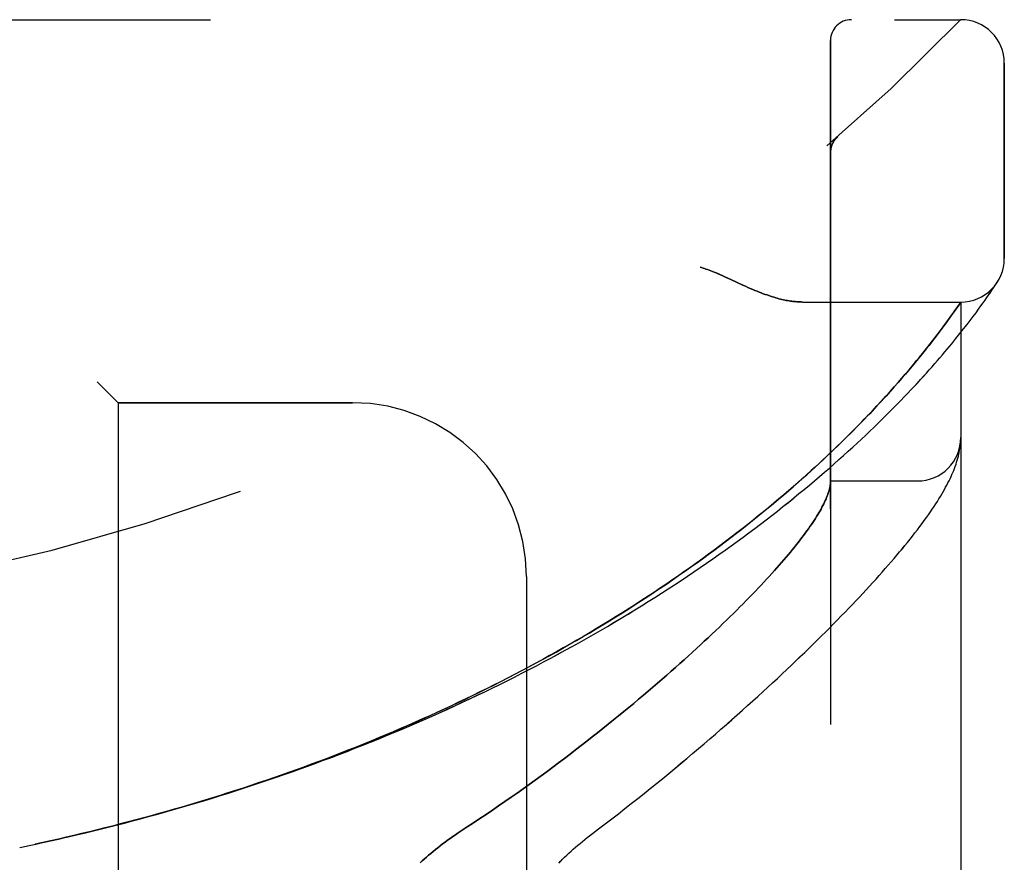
# Model space of a CAD drawing. Header units: inches. Extents: x 0 to 179, y 0 to 116.
# Tile 229 of 234: x 96.91 to 98.33, y 76.64 to 77.85. Entities that reach past the tile are written whole.
import ezdxf

# ---------------------------------------------------------------- set-up
doc = ezdxf.new("R2010")
doc.units = ezdxf.units.IN
doc.header["$LTSCALE"] = 9.842105
doc.header["$MEASUREMENT"] = 0
doc.linetypes.add('HIDDEN', pattern=[0.2, 0.1, -0.1])
doc.layers.add('LEFTHAND_DOOR_ASSEMBLY', color=7, linetype='CONTINUOUS')
doc.layers.add('RIGHTHAND_DOOR_ASSEMBLY', color=7, linetype='CONTINUOUS')

msp = doc.modelspace()

# ---------------------------------------------------------------- linework, layer by layer
at = {"layer": 'LEFTHAND_DOOR_ASSEMBLY', "color": 8, "linetype": 'HIDDEN'}
for p, q in [((96.2002, 77.8516), (98.264, 77.8516)), ((98.0765, 75.1791), (98.0765, 77.8216)), ((98.3265, 77.5078), (98.3265, 77.7891)), ((98.0868, 77.6829), (98.0866, 77.6828)), ((98.0765, 77.6649), (98.0765, 77.6603)), ((97.942, 77.4734), (97.9502, 77.4697)), ((98.3129, 77.4684), (98.3147, 77.4713)), ((98.3147, 77.4713), (98.3167, 77.4743)), ((98.3164, 77.4739), (98.3161, 77.4734)), ((98.3164, 77.4739), (98.3167, 77.4743)), ((98.3015, 77.4516), (98.3038, 77.455)), ((98.3038, 77.455), (98.306, 77.4581)), ((98.306, 77.4581), (98.3087, 77.4622)), ((98.3087, 77.4622), (98.311, 77.4656)), ((98.311, 77.4656), (98.3129, 77.4684)), ((98.036, 77.4453), (98.264, 77.4453)), ((98.2586, 77.4375), (98.264, 77.4453)), ((98.264, 75.5553), (98.264, 77.4453)), ((98.2929, 77.4396), (98.296, 77.4439)), ((98.296, 77.4439), (98.2989, 77.4479)), ((98.2989, 77.4479), (98.3015, 77.4516)), ((98.2496, 77.4247), (98.2527, 77.4291)), ((98.2527, 77.4291), (98.2555, 77.433)), ((98.2555, 77.433), (98.2586, 77.4375)), ((98.2819, 77.4246), (98.2859, 77.4299)), ((98.2859, 77.4299), (98.2895, 77.4349)), ((98.2895, 77.4349), (98.2929, 77.4396)), ((98.2386, 77.4096), (98.2425, 77.415)), ((98.2425, 77.415), (98.2462, 77.42)), ((98.2462, 77.42), (98.2496, 77.4247)), ((98.268, 77.4065), (98.2729, 77.4129)), ((98.2729, 77.4129), (98.2776, 77.4189)), ((98.2776, 77.4189), (98.2819, 77.4246)), ((98.2299, 77.398), (98.2344, 77.404)), ((98.2344, 77.404), (98.2386, 77.4096)), ((98.2626, 77.3998), (98.268, 77.4065)), ((98.2164, 77.3806), (98.22, 77.3852)), ((98.22, 77.3852), (98.2234, 77.3896)), ((98.2234, 77.3896), (98.2267, 77.3939)), ((98.2267, 77.3939), (98.2299, 77.398)), ((98.2047, 77.366), (98.2087, 77.371)), ((98.2087, 77.371), (98.2126, 77.3759)), ((98.2126, 77.3759), (98.2164, 77.3806)), ((98.2004, 77.3609), (98.2047, 77.366)), ((98.179, 77.3355), (98.1841, 77.3414)), ((98.1841, 77.3414), (98.189, 77.3472)), ((98.189, 77.3472), (98.1937, 77.3528)), ((97.0215, 77.3303), (97.0515, 77.3003)), ((98.1681, 77.323), (98.1736, 77.3293)), ((98.1736, 77.3293), (98.179, 77.3355)), ((98.1562, 77.3098), (98.1623, 77.3165)), ((98.1623, 77.3165), (98.1681, 77.323)), ((97.0515, 77.3003), (97.0515, 75.7003)), ((97.389, 77.3003), (97.0515, 77.3003)), ((98.1432, 77.2957), (98.1498, 77.3028)), ((98.1498, 77.3028), (98.1562, 77.3098)), ((98.2636, 77.2418), (98.2637, 77.2425)), ((98.2637, 77.2431), (98.2638, 77.2438)), ((98.2637, 77.2425), (98.2637, 77.2431)), ((98.2638, 77.2445), (98.2639, 77.2452)), ((98.2638, 77.2438), (98.2638, 77.2445)), ((98.263, 77.2369), (98.2632, 77.238)), ((98.2633, 77.2391), (98.2634, 77.2398)), ((98.2634, 77.2398), (98.2635, 77.2404)), ((98.2635, 77.2411), (98.2636, 77.2418)), ((98.2635, 77.2404), (98.2635, 77.2411)), ((98.0765, 77.1878), (98.2015, 77.1878)), ((97.639, 77.0503), (97.639, 75.9503)), ((96.91, 76.6604), (96.9215, 76.6628)), ((96.9211, 76.6627), (96.9331, 76.6653))]:
    msp.add_line(p, q, dxfattribs=at)
for points in [[(98.0827, 77.6786), (98.0829, 77.6788), (98.083, 77.679), (98.0832, 77.6792), (98.0834, 77.6795), (98.0836, 77.6797), (98.0838, 77.6799), (98.084, 77.6801), (98.0842, 77.6804), (98.0844, 77.6806), (98.0846, 77.6808), (98.0848, 77.681), (98.085, 77.6812), (98.0852, 77.6815), (98.0854, 77.6817), (98.0856, 77.6819), (98.0859, 77.6821), (98.0861, 77.6823), (98.0863, 77.6825), (98.0865, 77.6827), (98.0868, 77.6829)], [(98.0785, 77.6712), (98.0783, 77.6706), (98.0781, 77.6701), (98.0779, 77.6695), (98.0777, 77.6689), (98.0776, 77.6683), (98.0774, 77.6677), (98.0773, 77.6671), (98.0771, 77.6665), (98.077, 77.6659), (98.0769, 77.6653), (98.0768, 77.6647), (98.0767, 77.664), (98.0766, 77.6634), (98.0766, 77.6628), (98.0765, 77.6622), (98.0765, 77.6615), (98.0765, 77.6609), (98.0765, 77.6605)], [(98.0827, 77.6786), (98.0823, 77.6781), (98.082, 77.6776), (98.0816, 77.6771), (98.0813, 77.6766), (98.081, 77.6761), (98.0807, 77.6756), (98.0804, 77.6751), (98.0801, 77.6745), (98.0798, 77.674), (98.0795, 77.6734), (98.0793, 77.6729), (98.079, 77.6723), (98.0788, 77.6718), (98.0785, 77.6712)], [(97.889, 77.4953), (97.891, 77.4948), (97.8931, 77.4941), (97.8952, 77.4935), (97.8973, 77.4927), (97.8995, 77.492), (97.9018, 77.4912), (97.9041, 77.4903), (97.9066, 77.4893), (97.9093, 77.4883), (97.9121, 77.4871), (97.915, 77.4858), (97.9182, 77.4844), (97.9216, 77.4829), (97.9253, 77.4812)], [(97.9253, 77.4812), (97.9333, 77.4775), (97.942, 77.4734)], [(97.9502, 77.4697), (97.954, 77.468), (97.9576, 77.4663), (97.9611, 77.4648), (97.9645, 77.4634), (97.9677, 77.462), (97.9708, 77.4607), (97.9739, 77.4595), (97.9768, 77.4584), (97.9797, 77.4573), (97.9824, 77.4563), (97.9851, 77.4554), (97.9877, 77.4545), (97.9903, 77.4536), (97.9928, 77.4528), (97.9952, 77.4521), (97.9976, 77.4514), (97.9999, 77.4508), (98.0022, 77.4501), (98.0044, 77.4496), (98.0066, 77.4491), (98.0087, 77.4486), (98.0108, 77.4481), (98.0128, 77.4477), (98.0148, 77.4474), (98.0168, 77.447), (98.0187, 77.4467), (98.0206, 77.4464), (98.0224, 77.4462), (98.0242, 77.446), (98.026, 77.4458), (98.0278, 77.4457), (98.0295, 77.4456), (98.0311, 77.4455), (98.0328, 77.4454), (98.0344, 77.4454), (98.036, 77.4453)], [(96.9322, 76.6651), (96.9447, 76.6678), (96.9563, 76.6703), (96.9679, 76.673), (96.9795, 76.6756), (96.9911, 76.6783), (97.0027, 76.6811), (97.0143, 76.6839), (97.0259, 76.6867), (97.0374, 76.6896), (97.049, 76.6926), (97.0606, 76.6955), (97.0722, 76.6986), (97.0838, 76.7017), (97.0953, 76.7048), (97.1069, 76.708), (97.1184, 76.7112), (97.13, 76.7145), (97.1415, 76.7178), (97.153, 76.7212), (97.1646, 76.7246), (97.1761, 76.728), (97.1876, 76.7316), (97.1991, 76.7351), (97.2105, 76.7387), (97.222, 76.7424), (97.2335, 76.7461), (97.2449, 76.7498), (97.2563, 76.7536), (97.2678, 76.7575), (97.2792, 76.7614), (97.2905, 76.7653), (97.3019, 76.7693), (97.3133, 76.7734), (97.3246, 76.7774), (97.3359, 76.7816), (97.3472, 76.7858), (97.3585, 76.79), (97.3698, 76.7943), (97.381, 76.7986), (97.3923, 76.803), (97.4035, 76.8074), (97.4146, 76.8119), (97.4258, 76.8164), (97.4369, 76.821), (97.448, 76.8256), (97.4591, 76.8302), (97.4702, 76.8349), (97.4812, 76.8397), (97.4922, 76.8445), (97.5032, 76.8493), (97.5141, 76.8542), (97.525, 76.8592), (97.5359, 76.8641), (97.5468, 76.8692), (97.5576, 76.8742), (97.5684, 76.8794), (97.5791, 76.8845), (97.5898, 76.8897), (97.6005, 76.895), (97.6111, 76.9003), (97.6217, 76.9056), (97.6323, 76.911), (97.6428, 76.9164), (97.6533, 76.9218), (97.6637, 76.9273), (97.6741, 76.9329), (97.6845, 76.9385), (97.6948, 76.9441), (97.705, 76.9497), (97.7152, 76.9554), (97.7254, 76.9611), (97.7355, 76.9669), (97.7455, 76.9727), (97.7555, 76.9785), (97.7655, 76.9844), (97.7753, 76.9903), (97.7852, 76.9962), (97.7949, 77.0022), (97.8046, 77.0082), (97.8143, 77.0142), (97.8239, 77.0202), (97.8334, 77.0263), (97.8428, 77.0324), (97.8522, 77.0385), (97.8615, 77.0446), (97.8708, 77.0508), (97.8799, 77.057), (97.889, 77.0632), (97.8981, 77.0694), (97.907, 77.0756), (97.9159, 77.0818), (97.9247, 77.0881), (97.9334, 77.0943), (97.942, 77.1006), (97.9506, 77.1069), (97.959, 77.1132), (97.9674, 77.1194), (97.9757, 77.1257), (97.9839, 77.132), (97.992, 77.1383), (98, 77.1445), (98.0079, 77.1508), (98.0158, 77.157), (98.0235, 77.1633), (98.0311, 77.1695), (98.0387, 77.1757), (98.0461, 77.1819), (98.0535, 77.1881), (98.0607, 77.1942), (98.0678, 77.2004), (98.0749, 77.2064), (98.0818, 77.2125), (98.0886, 77.2185), (98.0953, 77.2245), (98.1019, 77.2305), (98.1084, 77.2364), (98.1148, 77.2423), (98.121, 77.2481), (98.1272, 77.2539), (98.1332, 77.2596), (98.1391, 77.2653), (98.145, 77.271), (98.1507, 77.2765), (98.1562, 77.282), (98.1617, 77.2875), (98.1671, 77.2929), (98.1723, 77.2982), (98.1774, 77.3035), (98.1824, 77.3087), (98.1874, 77.3138), (98.1921, 77.3189), (98.1968, 77.3239), (98.2014, 77.3288), (98.2058, 77.3336), (98.2102, 77.3384), (98.2144, 77.343), (98.2185, 77.3476), (98.2225, 77.3522), (98.2264, 77.3566), (98.2302, 77.3609), (98.2339, 77.3652), (98.2375, 77.3694), (98.241, 77.3735), (98.2444, 77.3775), (98.2477, 77.3815), (98.2509, 77.3853), (98.254, 77.389), (98.2569, 77.3927), (98.2626, 77.3998)], [(98.1937, 77.3528), (98.196, 77.3555), (98.2004, 77.3609)], [(96.9434, 76.6675), (96.9545, 76.67), (96.9656, 76.6725), (96.9768, 76.675), (96.9879, 76.6776), (96.999, 76.6802), (97.0101, 76.6829), (97.0212, 76.6856), (97.0324, 76.6884), (97.0435, 76.6912), (97.0546, 76.6941), (97.0657, 76.697), (97.0767, 76.6999), (97.0878, 76.7029), (97.0989, 76.7059), (97.11, 76.709), (97.121, 76.7121), (97.1321, 76.7153), (97.1431, 76.7185), (97.1542, 76.7217), (97.1652, 76.725), (97.1762, 76.7284), (97.1872, 76.7318), (97.1982, 76.7352), (97.2092, 76.7387), (97.2202, 76.7422), (97.2312, 76.7458), (97.2421, 76.7494), (97.253, 76.7531), (97.264, 76.7568), (97.2749, 76.7605), (97.2857, 76.7643), (97.2966, 76.7681), (97.3075, 76.772), (97.3183, 76.776), (97.3291, 76.7799), (97.3399, 76.784), (97.3507, 76.788), (97.3615, 76.7922), (97.3722, 76.7963), (97.383, 76.8005), (97.3937, 76.8048), (97.4044, 76.8091), (97.415, 76.8134), (97.4257, 76.8178), (97.4363, 76.8222), (97.4469, 76.8267), (97.4574, 76.8312), (97.4679, 76.8358), (97.4785, 76.8404), (97.4889, 76.8451), (97.4994, 76.8498), (97.5098, 76.8545), (97.5202, 76.8593), (97.5306, 76.8641), (97.5409, 76.869), (97.5512, 76.8739), (97.5615, 76.8789), (97.5717, 76.8839), (97.5819, 76.8889), (97.5921, 76.894), (97.6022, 76.8991), (97.6123, 76.9043), (97.6223, 76.9095), (97.6323, 76.9148), (97.6423, 76.9201), (97.6522, 76.9254), (97.6621, 76.9308), (97.672, 76.9362), (97.6818, 76.9416), (97.6915, 76.9471), (97.7012, 76.9527), (97.7109, 76.9582), (97.7205, 76.9638), (97.73, 76.9694), (97.7395, 76.9751), (97.749, 76.9808), (97.7584, 76.9865), (97.7677, 76.9923), (97.777, 76.9981), (97.7863, 77.0039), (97.7954, 77.0098), (97.8045, 77.0157), (97.8136, 77.0216), (97.8226, 77.0275), (97.8315, 77.0335), (97.8404, 77.0394), (97.8492, 77.0454), (97.8579, 77.0515), (97.8665, 77.0575), (97.8751, 77.0636), (97.8836, 77.0696), (97.8921, 77.0757), (97.9004, 77.0818), (97.9087, 77.0879), (97.9169, 77.0941), (97.9251, 77.1002), (97.9331, 77.1063), (97.9411, 77.1125), (97.949, 77.1186), (97.9567, 77.1247), (97.9644, 77.1309), (97.9721, 77.137), (97.9796, 77.1431), (97.987, 77.1492), (97.9944, 77.1553), (98.0016, 77.1614), (98.0088, 77.1675), (98.0158, 77.1735), (98.0226, 77.1795), (98.0293, 77.1854), (98.0359, 77.1911), (98.0422, 77.1968), (98.0484, 77.2024), (98.0543, 77.2078), (98.0601, 77.2131), (98.0657, 77.2183), (98.0711, 77.2233), (98.0763, 77.2283), (98.0814, 77.2331), (98.0863, 77.2379), (98.0911, 77.2425), (98.0958, 77.2471), (98.1003, 77.2516), (98.1048, 77.256), (98.1091, 77.2603), (98.1132, 77.2645), (98.1173, 77.2686), (98.1213, 77.2727), (98.1251, 77.2767), (98.1289, 77.2806), (98.1326, 77.2844), (98.1362, 77.2882), (98.1432, 77.2957)], [(98.2639, 77.2452), (98.2639, 77.2456), (98.2639, 77.246), (98.2639, 77.2463), (98.2639, 77.2467), (98.2639, 77.2471), (98.264, 77.2474), (98.264, 77.2478), (98.264, 77.2482), (98.264, 77.2485), (98.264, 77.2489), (98.264, 77.2493), (98.264, 77.2496)], [(97.7298, 76.6772), (97.7428, 76.687), (97.7523, 76.6943), (97.7618, 76.7016), (97.7713, 76.7089), (97.7806, 76.7162), (97.7899, 76.7235), (97.7991, 76.7308), (97.8082, 76.7381), (97.8172, 76.7453), (97.8262, 76.7526), (97.835, 76.7598), (97.8438, 76.767), (97.8525, 76.7742), (97.8611, 76.7813), (97.8696, 76.7885), (97.8781, 76.7956), (97.8864, 76.8026), (97.8946, 76.8097), (97.9028, 76.8167), (97.9108, 76.8236), (97.9188, 76.8305), (97.9267, 76.8374), (97.9344, 76.8442), (97.9421, 76.851), (97.9497, 76.8578), (97.9572, 76.8645), (97.9645, 76.8712), (97.9718, 76.8778), (97.979, 76.8843), (97.9861, 76.8908), (97.9931, 76.8973), (98, 76.9037), (98.0068, 76.9101), (98.0135, 76.9164), (98.0201, 76.9226), (98.0266, 76.9288), (98.033, 76.935), (98.0394, 76.9411), (98.0456, 76.9471), (98.0517, 76.9531), (98.0578, 76.959), (98.0637, 76.9649), (98.0696, 76.9707), (98.0753, 76.9765), (98.081, 76.9822), (98.0866, 76.9879), (98.092, 76.9935), (98.0974, 76.999), (98.1027, 77.0045), (98.1079, 77.01), (98.1131, 77.0154), (98.1181, 77.0207), (98.1231, 77.026), (98.1279, 77.0312), (98.1327, 77.0364), (98.1374, 77.0415), (98.142, 77.0466), (98.1465, 77.0517), (98.1509, 77.0566), (98.1553, 77.0616), (98.1596, 77.0665), (98.1638, 77.0713), (98.1679, 77.0761), (98.1719, 77.0809), (98.1759, 77.0856), (98.1797, 77.0902), (98.1835, 77.0948), (98.1873, 77.0994), (98.1909, 77.104), (98.1945, 77.1085), (98.198, 77.113), (98.2015, 77.1175), (98.2048, 77.122), (98.2081, 77.1264), (98.2113, 77.1307), (98.2144, 77.135), (98.2173, 77.1391), (98.2202, 77.1432), (98.2228, 77.1472), (98.2254, 77.151), (98.2279, 77.1547), (98.2302, 77.1584), (98.2324, 77.1619), (98.2345, 77.1654), (98.2366, 77.1688), (98.2385, 77.1721), (98.2404, 77.1754), (98.2421, 77.1786), (98.2438, 77.1818), (98.2454, 77.1849), (98.247, 77.188), (98.2485, 77.191), (98.2499, 77.1941), (98.2512, 77.1971), (98.2525, 77.2), (98.2537, 77.203), (98.2548, 77.2059), (98.2559, 77.2088), (98.257, 77.2117), (98.2579, 77.2147), (98.2588, 77.2175), (98.2596, 77.2204), (98.2604, 77.2233), (98.261, 77.2261), (98.2616, 77.2289), (98.2622, 77.2316), (98.2626, 77.2343), (98.263, 77.2369)], [(98.2632, 77.238), (98.2632, 77.2384), (98.2633, 77.2391)], [(98.0765, 77.1869), (98.0765, 77.1866), (98.0765, 77.1863), (98.0765, 77.1859), (98.0764, 77.1856), (98.0764, 77.1852), (98.0764, 77.1848), (98.0763, 77.1843), (98.0763, 77.1838)], [(98.0763, 77.1838), (98.0761, 77.182), (98.0758, 77.1802), (98.0754, 77.1784), (98.075, 77.1765), (98.0745, 77.1745), (98.074, 77.1725), (98.0733, 77.1705), (98.0726, 77.1684), (98.0718, 77.1663), (98.0709, 77.1641), (98.07, 77.1618), (98.069, 77.1595), (98.0679, 77.1572), (98.0668, 77.1548), (98.0655, 77.1524), (98.0642, 77.1499), (98.0628, 77.1473), (98.0614, 77.1447), (98.0598, 77.1421), (98.0582, 77.1394), (98.0565, 77.1366), (98.0548, 77.1338), (98.0529, 77.131), (98.051, 77.1281), (98.049, 77.1251), (98.0469, 77.1221), (98.0448, 77.119), (98.0425, 77.1159), (98.0402, 77.1127), (98.0378, 77.1095), (98.0353, 77.1062), (98.0328, 77.1029), (98.0302, 77.0995), (98.0274, 77.0961), (98.0246, 77.0926), (98.0218, 77.089), (98.0188, 77.0854), (98.0158, 77.0818), (98.0126, 77.0781), (98.0094, 77.0743), (98.0061, 77.0705), (98.0027, 77.0666), (97.9993, 77.0626), (97.9957, 77.0587), (97.9921, 77.0546), (97.9883, 77.0505), (97.9845, 77.0464), (97.9806, 77.0421), (97.9766, 77.0379), (97.9725, 77.0336), (97.9684, 77.0292), (97.9641, 77.0248), (97.9598, 77.0203), (97.9553, 77.0157), (97.9508, 77.0111), (97.9462, 77.0065), (97.9415, 77.0018), (97.9367, 76.997), (97.9318, 76.9922), (97.9268, 76.9873), (97.9217, 76.9824), (97.9166, 76.9774), (97.9113, 76.9724), (97.9059, 76.9673), (97.9005, 76.9622), (97.8949, 76.957), (97.8893, 76.9518), (97.8836, 76.9465), (97.8777, 76.9412), (97.8718, 76.9358), (97.8658, 76.9304), (97.8597, 76.9249), (97.8535, 76.9194), (97.8472, 76.9138), (97.8408, 76.9082), (97.8343, 76.9025), (97.8277, 76.8968), (97.821, 76.8911), (97.8142, 76.8853), (97.8073, 76.8794), (97.8004, 76.8736), (97.7933, 76.8677), (97.7862, 76.8618), (97.7789, 76.8558), (97.7716, 76.8498), (97.7642, 76.8438), (97.7567, 76.8377), (97.7491, 76.8316), (97.7414, 76.8255), (97.7336, 76.8194), (97.7258, 76.8132), (97.7178, 76.807), (97.7098, 76.8009), (97.7017, 76.7947), (97.6936, 76.7885), (97.6853, 76.7822), (97.677, 76.776), (97.6686, 76.7698), (97.6601, 76.7635), (97.6516, 76.7573), (97.6429, 76.7511), (97.6343, 76.7449), (97.6255, 76.7387), (97.6168, 76.7325), (97.6079, 76.7263), (97.599, 76.7201), (97.5901, 76.714), (97.5811, 76.7079), (97.572, 76.7018), (97.5629, 76.6958), (97.5538, 76.6898), (97.5408, 76.6812)], [(97.5408, 76.6812), (97.5369, 76.6786), (97.5331, 76.676), (97.5293, 76.6734), (97.5256, 76.6707), (97.5219, 76.668), (97.5183, 76.6654), (97.5148, 76.6627), (97.5114, 76.66), (97.508, 76.6573), (97.5046, 76.6545), (97.5014, 76.6518), (97.4982, 76.6491), (97.4951, 76.6464), (97.4921, 76.6437), (97.4891, 76.641), (97.4862, 76.6383)], [(97.6854, 76.6377), (97.6882, 76.6405), (97.6911, 76.6434), (97.694, 76.6463), (97.697, 76.6491), (97.7001, 76.652), (97.7032, 76.6549), (97.7064, 76.6577), (97.7096, 76.6606), (97.7128, 76.6634), (97.7161, 76.6662), (97.7195, 76.669), (97.7229, 76.6717), (97.7263, 76.6745), (97.7298, 76.6772)]]:
    msp.add_lwpolyline(points, dxfattribs=at)
for centre, radius, start, end in [((96.264, 79.7755), 2.7751, 270, 316.1116), ((98.1065, 77.8216), 0.03, 90, 180), ((98.264, 77.7891), 0.0625, 0, 90), ((98.264, 77.5078), 0.0625, 270, 360), ((97.389, 77.0503), 0.25, 0, 90), ((98.2015, 77.2503), 0.0625, 270, 360)]:
    msp.add_arc(centre, radius, start, end, dxfattribs=at)
at = {"layer": 'RIGHTHAND_DOOR_ASSEMBLY', "color": 8, "linetype": 'HIDDEN'}
for p, q in [((96.2002, 77.8516), (98.264, 77.8516)), ((98.0765, 77.8216), (98.0765, 75.1791)), ((98.3265, 77.7891), (98.3265, 77.5078)), ((98.0868, 77.6829), (98.0866, 77.6828)), ((98.0765, 77.6603), (98.0765, 77.6605)), ((97.9502, 77.4697), (97.942, 77.4734)), ((98.3129, 77.4684), (98.3147, 77.4713)), ((98.3147, 77.4713), (98.3164, 77.4739)), ((98.3015, 77.4516), (98.3038, 77.455)), ((98.3038, 77.455), (98.3059, 77.4581)), ((98.3059, 77.4581), (98.3087, 77.4622)), ((98.3087, 77.4622), (98.311, 77.4656)), ((98.311, 77.4656), (98.3129, 77.4684)), ((98.036, 77.4453), (98.264, 77.4453)), ((98.264, 77.4453), (98.2599, 77.4394)), ((98.264, 77.4453), (98.264, 75.5553)), ((98.2929, 77.4396), (98.296, 77.4439)), ((98.296, 77.4439), (98.2989, 77.4479)), ((98.2989, 77.4479), (98.3015, 77.4516)), ((98.2536, 77.4304), (98.2506, 77.4262)), ((98.2571, 77.4354), (98.2536, 77.4304)), ((98.2599, 77.4394), (98.2571, 77.4354)), ((98.2819, 77.4246), (98.2858, 77.4299)), ((98.2858, 77.4299), (98.2895, 77.4349)), ((98.2895, 77.4349), (98.2929, 77.4396)), ((98.2438, 77.4167), (98.2399, 77.4114)), ((98.2473, 77.4215), (98.2438, 77.4167)), ((98.2506, 77.4262), (98.2473, 77.4215)), ((98.268, 77.4065), (98.2729, 77.4129)), ((98.2729, 77.4129), (98.2776, 77.4189)), ((98.2776, 77.4189), (98.2819, 77.4246)), ((98.2314, 77.4), (98.2283, 77.396)), ((98.2358, 77.4059), (98.2314, 77.4)), ((98.2399, 77.4114), (98.2358, 77.4059)), ((98.2626, 77.3998), (98.268, 77.4065)), ((98.2217, 77.3874), (98.2182, 77.3829)), ((98.2251, 77.3918), (98.2217, 77.3874)), ((98.2283, 77.396), (98.2251, 77.3918)), ((98.2107, 77.3735), (98.2067, 77.3686)), ((98.2145, 77.3783), (98.2107, 77.3735)), ((98.2182, 77.3829), (98.2145, 77.3783)), ((98.1983, 77.3583), (98.1938, 77.3528)), ((98.2026, 77.3635), (98.1983, 77.3583)), ((98.2067, 77.3686), (98.2026, 77.3635)), ((98.1842, 77.3415), (98.1791, 77.3356)), ((98.1891, 77.3473), (98.1842, 77.3415)), ((98.1938, 77.3528), (98.1891, 77.3473)), ((97.0515, 77.3003), (97.0215, 77.3303)), ((98.1737, 77.3294), (98.1682, 77.3231)), ((98.1791, 77.3356), (98.1737, 77.3294)), ((98.1624, 77.3166), (98.1563, 77.3099)), ((98.1682, 77.3231), (98.1624, 77.3166)), ((97.0515, 77.3003), (97.0515, 75.7003)), ((97.0515, 77.3003), (97.389, 77.3003)), ((98.15, 77.303), (98.1433, 77.2958)), ((98.1563, 77.3099), (98.15, 77.303)), ((98.2636, 77.2421), (98.2637, 77.2428)), ((98.2637, 77.2435), (98.2638, 77.2442)), ((98.2637, 77.2428), (98.2637, 77.2435)), ((98.2638, 77.2442), (98.2638, 77.2449)), ((98.263, 77.2369), (98.2632, 77.238)), ((98.2632, 77.2387), (98.2633, 77.2394)), ((98.2632, 77.238), (98.2632, 77.2387)), ((98.2633, 77.2394), (98.2634, 77.2401)), ((98.2634, 77.2401), (98.2635, 77.2408)), ((98.2635, 77.2408), (98.2636, 77.2415)), ((98.2636, 77.2415), (98.2636, 77.2421)), ((98.0765, 77.1878), (98.2015, 77.1878)), ((97.639, 77.0503), (97.639, 75.9503)), ((96.91, 76.6604), (96.9215, 76.6628))]:
    msp.add_line(p, q, dxfattribs=at)
for points in [[(98.0868, 77.6829), (98.0866, 77.6827), (98.0863, 77.6825), (98.0861, 77.6823), (98.0859, 77.6821), (98.0856, 77.6819), (98.0854, 77.6817), (98.0852, 77.6815), (98.085, 77.6812), (98.0848, 77.681), (98.0846, 77.6808), (98.0844, 77.6806), (98.0842, 77.6804), (98.084, 77.6802), (98.0838, 77.6799), (98.0836, 77.6797), (98.0834, 77.6795), (98.0832, 77.6793), (98.0831, 77.679), (98.0829, 77.6788), (98.0827, 77.6786)], [(98.0765, 77.6605), (98.0765, 77.6609), (98.0765, 77.6615), (98.0765, 77.6621), (98.0766, 77.6628), (98.0766, 77.6634), (98.0767, 77.664), (98.0768, 77.6646), (98.0769, 77.6652), (98.077, 77.6658), (98.0771, 77.6664), (98.0772, 77.667), (98.0774, 77.6676), (98.0775, 77.6682), (98.0777, 77.6688), (98.0779, 77.6694), (98.0781, 77.6699), (98.0783, 77.6705), (98.0785, 77.6711)], [(98.0785, 77.6711), (98.0787, 77.6717), (98.079, 77.6722), (98.0792, 77.6728), (98.0795, 77.6734), (98.0798, 77.6739), (98.08, 77.6745), (98.0803, 77.675), (98.0806, 77.6755), (98.081, 77.6761), (98.0813, 77.6766), (98.0816, 77.6771), (98.082, 77.6776), (98.0823, 77.6781), (98.0827, 77.6786)], [(97.9253, 77.4812), (97.9217, 77.4829), (97.9182, 77.4844), (97.9151, 77.4858), (97.9121, 77.4871), (97.9093, 77.4883), (97.9066, 77.4893), (97.9041, 77.4903), (97.9018, 77.4912), (97.8995, 77.492), (97.8973, 77.4927), (97.8952, 77.4935), (97.8931, 77.4941), (97.891, 77.4948), (97.889, 77.4953)], [(97.942, 77.4734), (97.9333, 77.4775), (97.9253, 77.4812)], [(98.036, 77.4453), (98.0344, 77.4454), (98.0328, 77.4454), (98.0311, 77.4455), (98.0295, 77.4456), (98.0278, 77.4457), (98.026, 77.4458), (98.0242, 77.446), (98.0224, 77.4462), (98.0206, 77.4464), (98.0187, 77.4467), (98.0168, 77.447), (98.0148, 77.4474), (98.0128, 77.4477), (98.0108, 77.4481), (98.0087, 77.4486), (98.0066, 77.4491), (98.0044, 77.4496), (98.0022, 77.4501), (97.9999, 77.4508), (97.9976, 77.4514), (97.9952, 77.4521), (97.9928, 77.4528), (97.9903, 77.4536), (97.9877, 77.4545), (97.9851, 77.4554), (97.9824, 77.4563), (97.9797, 77.4573), (97.9768, 77.4584), (97.9739, 77.4595), (97.9708, 77.4607), (97.9677, 77.462), (97.9645, 77.4634), (97.9611, 77.4648), (97.9576, 77.4663), (97.954, 77.468), (97.9502, 77.4697)], [(96.9211, 76.6627), (96.9331, 76.6653), (96.9447, 76.6678), (96.9563, 76.6703), (96.9679, 76.673), (96.9795, 76.6756), (96.9911, 76.6783), (97.0027, 76.6811), (97.0143, 76.6839), (97.0258, 76.6867), (97.0374, 76.6896), (97.049, 76.6926), (97.0606, 76.6955), (97.0722, 76.6986), (97.0837, 76.7017), (97.0953, 76.7048), (97.1069, 76.708), (97.1184, 76.7112), (97.13, 76.7145), (97.1415, 76.7178), (97.153, 76.7212), (97.1645, 76.7246), (97.1761, 76.728), (97.1876, 76.7315), (97.199, 76.7351), (97.2105, 76.7387), (97.222, 76.7424), (97.2335, 76.7461), (97.2449, 76.7498), (97.2563, 76.7536), (97.2677, 76.7575), (97.2791, 76.7614), (97.2905, 76.7653), (97.3019, 76.7693), (97.3133, 76.7733), (97.3246, 76.7774), (97.3359, 76.7816), (97.3472, 76.7858), (97.3585, 76.79), (97.3698, 76.7943), (97.381, 76.7986), (97.3922, 76.803), (97.4034, 76.8074), (97.4146, 76.8119), (97.4258, 76.8164), (97.4369, 76.821), (97.448, 76.8256), (97.4591, 76.8302), (97.4702, 76.8349), (97.4812, 76.8397), (97.4922, 76.8445), (97.5032, 76.8493), (97.5141, 76.8542), (97.525, 76.8591), (97.5359, 76.8641), (97.5467, 76.8692), (97.5576, 76.8742), (97.5683, 76.8793), (97.5791, 76.8845), (97.5898, 76.8897), (97.6005, 76.895), (97.6111, 76.9002), (97.6217, 76.9056), (97.6323, 76.911), (97.6428, 76.9164), (97.6533, 76.9218), (97.6637, 76.9273), (97.6741, 76.9329), (97.6844, 76.9384), (97.6947, 76.9441), (97.705, 76.9497), (97.7152, 76.9554), (97.7253, 76.9611), (97.7354, 76.9669), (97.7455, 76.9727), (97.7555, 76.9785), (97.7654, 76.9844), (97.7753, 76.9903), (97.7851, 76.9962), (97.7949, 77.0022), (97.8046, 77.0081), (97.8142, 77.0142), (97.8238, 77.0202), (97.8333, 77.0263), (97.8428, 77.0324), (97.8522, 77.0385), (97.8615, 77.0446), (97.8707, 77.0508), (97.8799, 77.0569), (97.889, 77.0631), (97.898, 77.0693), (97.907, 77.0756), (97.9159, 77.0818), (97.9247, 77.0881), (97.9334, 77.0943), (97.942, 77.1006), (97.9506, 77.1069), (97.959, 77.1131), (97.9674, 77.1194), (97.9757, 77.1257), (97.9839, 77.132), (97.992, 77.1382), (98, 77.1445), (98.0079, 77.1508), (98.0157, 77.157), (98.0235, 77.1632), (98.0311, 77.1695), (98.0387, 77.1757), (98.0461, 77.1819), (98.0534, 77.1881), (98.0607, 77.1942), (98.0678, 77.2003), (98.0748, 77.2064), (98.0818, 77.2125), (98.0886, 77.2185), (98.0953, 77.2245), (98.1019, 77.2305), (98.1084, 77.2364), (98.1147, 77.2423), (98.121, 77.2481), (98.1271, 77.2539), (98.1332, 77.2596), (98.1391, 77.2653), (98.1449, 77.2709), (98.1506, 77.2765), (98.1562, 77.282), (98.1617, 77.2875), (98.167, 77.2929), (98.1723, 77.2982), (98.1774, 77.3035), (98.1824, 77.3087), (98.1873, 77.3138), (98.1921, 77.3189), (98.1968, 77.3238), (98.2014, 77.3287), (98.2058, 77.3336), (98.2102, 77.3383), (98.2144, 77.343), (98.2185, 77.3476), (98.2225, 77.3521), (98.2264, 77.3566), (98.2302, 77.3609), (98.2339, 77.3652), (98.2375, 77.3694), (98.241, 77.3735), (98.2444, 77.3775), (98.2477, 77.3814), (98.2509, 77.3853), (98.2539, 77.389), (98.2569, 77.3927), (98.2626, 77.3998)], [(98.1433, 77.2958), (98.1364, 77.2884), (98.1328, 77.2846), (98.1291, 77.2808), (98.1253, 77.2769), (98.1215, 77.2729), (98.1175, 77.2688), (98.1135, 77.2647), (98.1093, 77.2605), (98.105, 77.2562), (98.1006, 77.2518), (98.096, 77.2473), (98.0914, 77.2428), (98.0866, 77.2381), (98.0817, 77.2334), (98.0766, 77.2286), (98.0714, 77.2236), (98.066, 77.2186), (98.0605, 77.2134), (98.0547, 77.2081), (98.0488, 77.2027), (98.0426, 77.1972), (98.0363, 77.1915), (98.0298, 77.1857), (98.0231, 77.1799), (98.0163, 77.1739), (98.0093, 77.1679), (98.0021, 77.1619), (97.9949, 77.1558), (97.9875, 77.1497), (97.9801, 77.1435), (97.9726, 77.1374), (97.965, 77.1313), (97.9573, 77.1251), (97.9495, 77.119), (97.9416, 77.1129), (97.9336, 77.1067), (97.9256, 77.1006), (97.9174, 77.0944), (97.9092, 77.0883), (97.9009, 77.0822), (97.8926, 77.0761), (97.8841, 77.07), (97.8756, 77.0639), (97.867, 77.0579), (97.8584, 77.0518), (97.8497, 77.0458), (97.8409, 77.0398), (97.832, 77.0338), (97.8231, 77.0278), (97.8141, 77.0219), (97.805, 77.016), (97.7959, 77.0101), (97.7867, 77.0042), (97.7775, 76.9984), (97.7682, 76.9926), (97.7589, 76.9868), (97.7495, 76.9811), (97.74, 76.9754), (97.7305, 76.9697), (97.7209, 76.9641), (97.7113, 76.9585), (97.7017, 76.9529), (97.692, 76.9474), (97.6822, 76.9419), (97.6724, 76.9364), (97.6626, 76.931), (97.6527, 76.9256), (97.6427, 76.9203), (97.6328, 76.915), (97.6227, 76.9097), (97.6127, 76.9045), (97.6026, 76.8994), (97.5925, 76.8942), (97.5823, 76.8891), (97.5721, 76.8841), (97.5619, 76.8791), (97.5516, 76.8741), (97.5413, 76.8692), (97.531, 76.8643), (97.5206, 76.8595), (97.5102, 76.8547), (97.4998, 76.8499), (97.4893, 76.8452), (97.4788, 76.8406), (97.4683, 76.8359), (97.4578, 76.8314), (97.4472, 76.8268), (97.4366, 76.8224), (97.426, 76.8179), (97.4153, 76.8135), (97.4047, 76.8092), (97.394, 76.8049), (97.3833, 76.8006), (97.3725, 76.7964), (97.3618, 76.7923), (97.351, 76.7881), (97.3402, 76.7841), (97.3294, 76.78), (97.3186, 76.7761), (97.3077, 76.7721), (97.2969, 76.7682), (97.286, 76.7644), (97.2751, 76.7606), (97.2642, 76.7568), (97.2532, 76.7531), (97.2423, 76.7495), (97.2314, 76.7459), (97.2204, 76.7423), (97.2094, 76.7388), (97.1984, 76.7353), (97.1874, 76.7318), (97.1764, 76.7284), (97.1654, 76.7251), (97.1543, 76.7218), (97.1433, 76.7185), (97.1322, 76.7153), (97.1212, 76.7122), (97.1101, 76.709), (97.099, 76.706), (97.0879, 76.7029), (97.0769, 76.6999), (97.0658, 76.697), (97.0547, 76.6941), (97.0435, 76.6912), (97.0324, 76.6884), (97.0213, 76.6857), (97.0102, 76.6829), (96.9991, 76.6803), (96.9879, 76.6776), (96.9768, 76.675), (96.9657, 76.6725), (96.9545, 76.67), (96.9434, 76.6675), (96.9323, 76.6651)], [(98.2638, 77.2449), (98.2639, 77.2452), (98.2639, 77.2456), (98.2639, 77.246), (98.2639, 77.2463), (98.2639, 77.2467), (98.2639, 77.2471), (98.264, 77.2474), (98.264, 77.2478), (98.264, 77.2482), (98.264, 77.2485), (98.264, 77.2489), (98.264, 77.2493)], [(97.7298, 76.6772), (97.7428, 76.687), (97.7524, 76.6943), (97.7618, 76.7016), (97.7713, 76.7089), (97.7806, 76.7162), (97.7899, 76.7235), (97.7991, 76.7308), (97.8082, 76.7381), (97.8172, 76.7453), (97.8262, 76.7526), (97.8351, 76.7598), (97.8438, 76.767), (97.8525, 76.7742), (97.8611, 76.7814), (97.8697, 76.7885), (97.8781, 76.7956), (97.8864, 76.8026), (97.8947, 76.8097), (97.9028, 76.8167), (97.9108, 76.8236), (97.9188, 76.8305), (97.9267, 76.8374), (97.9344, 76.8443), (97.9421, 76.8511), (97.9497, 76.8578), (97.9572, 76.8645), (97.9646, 76.8712), (97.9718, 76.8778), (97.979, 76.8843), (97.9861, 76.8909), (97.9931, 76.8973), (98, 76.9037), (98.0068, 76.9101), (98.0135, 76.9164), (98.0201, 76.9226), (98.0266, 76.9288), (98.0331, 76.935), (98.0394, 76.9411), (98.0456, 76.9471), (98.0517, 76.9531), (98.0578, 76.959), (98.0637, 76.9649), (98.0696, 76.9708), (98.0753, 76.9765), (98.081, 76.9822), (98.0866, 76.9879), (98.092, 76.9935), (98.0974, 76.9991), (98.1027, 77.0046), (98.108, 77.01), (98.1131, 77.0154), (98.1181, 77.0207), (98.1231, 77.026), (98.1279, 77.0312), (98.1327, 77.0364), (98.1374, 77.0416), (98.142, 77.0466), (98.1465, 77.0517), (98.151, 77.0566), (98.1553, 77.0616), (98.1596, 77.0665), (98.1638, 77.0713), (98.1679, 77.0761), (98.1719, 77.0809), (98.1759, 77.0856), (98.1798, 77.0902), (98.1836, 77.0949), (98.1873, 77.0994), (98.1909, 77.104), (98.1945, 77.1085), (98.198, 77.113), (98.2015, 77.1175), (98.2048, 77.122), (98.2081, 77.1264), (98.2113, 77.1307), (98.2144, 77.135), (98.2173, 77.1391), (98.2202, 77.1432), (98.2229, 77.1472), (98.2254, 77.151), (98.2279, 77.1548), (98.2302, 77.1584), (98.2324, 77.1619), (98.2345, 77.1654), (98.2366, 77.1688), (98.2385, 77.1721), (98.2404, 77.1754), (98.2421, 77.1786), (98.2438, 77.1818), (98.2454, 77.1849), (98.247, 77.188), (98.2485, 77.191), (98.2499, 77.1941), (98.2512, 77.1971), (98.2525, 77.2), (98.2537, 77.203), (98.2548, 77.2059), (98.2559, 77.2088), (98.257, 77.2118), (98.2579, 77.2147), (98.2588, 77.2175), (98.2596, 77.2204), (98.2604, 77.2233), (98.261, 77.2261), (98.2616, 77.2289), (98.2622, 77.2316), (98.2626, 77.2343), (98.263, 77.2369)], [(98.0763, 77.1838), (98.0763, 77.1843), (98.0764, 77.1848), (98.0764, 77.1852), (98.0764, 77.1856), (98.0765, 77.1859), (98.0765, 77.1863), (98.0765, 77.1866), (98.0765, 77.1869)], [(97.5408, 76.6812), (97.5538, 76.6898), (97.5629, 76.6958), (97.572, 76.7018), (97.5811, 76.7079), (97.5901, 76.714), (97.599, 76.7201), (97.6079, 76.7263), (97.6168, 76.7325), (97.6255, 76.7387), (97.6343, 76.7449), (97.6429, 76.7511), (97.6516, 76.7573), (97.6601, 76.7635), (97.6686, 76.7698), (97.677, 76.776), (97.6853, 76.7822), (97.6936, 76.7885), (97.7017, 76.7947), (97.7098, 76.8009), (97.7178, 76.807), (97.7258, 76.8132), (97.7336, 76.8194), (97.7414, 76.8255), (97.7491, 76.8316), (97.7567, 76.8377), (97.7642, 76.8438), (97.7716, 76.8498), (97.7789, 76.8558), (97.7862, 76.8618), (97.7933, 76.8677), (97.8004, 76.8736), (97.8073, 76.8794), (97.8142, 76.8853), (97.821, 76.8911), (97.8277, 76.8968), (97.8343, 76.9025), (97.8408, 76.9082), (97.8472, 76.9138), (97.8535, 76.9194), (97.8597, 76.9249), (97.8658, 76.9304), (97.8718, 76.9358), (97.8777, 76.9412), (97.8836, 76.9465), (97.8893, 76.9518), (97.8949, 76.957), (97.9005, 76.9622), (97.9059, 76.9673), (97.9113, 76.9724), (97.9166, 76.9774), (97.9217, 76.9824), (97.9268, 76.9873), (97.9318, 76.9922), (97.9367, 76.997), (97.9415, 77.0018), (97.9462, 77.0065), (97.9508, 77.0111), (97.9553, 77.0157), (97.9598, 77.0203), (97.9641, 77.0248), (97.9684, 77.0292), (97.9725, 77.0336), (97.9766, 77.0379), (97.9806, 77.0421), (97.9845, 77.0464), (97.9883, 77.0505), (97.9921, 77.0546), (97.9957, 77.0587), (97.9993, 77.0626), (98.0027, 77.0666), (98.0061, 77.0705), (98.0094, 77.0743), (98.0126, 77.0781), (98.0158, 77.0818), (98.0188, 77.0854), (98.0218, 77.089), (98.0246, 77.0926), (98.0274, 77.0961), (98.0302, 77.0995), (98.0328, 77.1029), (98.0353, 77.1062), (98.0378, 77.1095), (98.0402, 77.1127), (98.0425, 77.1159), (98.0448, 77.119), (98.0469, 77.1221), (98.049, 77.1251), (98.051, 77.1281), (98.0529, 77.131), (98.0548, 77.1338), (98.0565, 77.1366), (98.0582, 77.1394), (98.0598, 77.1421), (98.0614, 77.1447), (98.0628, 77.1473), (98.0642, 77.1499), (98.0655, 77.1524), (98.0668, 77.1548), (98.0679, 77.1572), (98.069, 77.1595), (98.07, 77.1618), (98.0709, 77.1641), (98.0718, 77.1663), (98.0726, 77.1684), (98.0733, 77.1705), (98.074, 77.1725), (98.0745, 77.1745), (98.075, 77.1765), (98.0754, 77.1784), (98.0758, 77.1802), (98.0761, 77.182), (98.0763, 77.1838)], [(97.4862, 76.6383), (97.4891, 76.641), (97.4921, 76.6437), (97.4951, 76.6464), (97.4982, 76.6491), (97.5014, 76.6518), (97.5046, 76.6545), (97.508, 76.6573), (97.5114, 76.66), (97.5148, 76.6627), (97.5183, 76.6654), (97.5219, 76.668), (97.5256, 76.6707), (97.5293, 76.6734), (97.5331, 76.676), (97.5369, 76.6786), (97.5408, 76.6812)], [(97.6855, 76.6377), (97.6883, 76.6405), (97.6911, 76.6434), (97.694, 76.6463), (97.697, 76.6492), (97.7001, 76.652), (97.7032, 76.6549), (97.7064, 76.6577), (97.7096, 76.6606), (97.7128, 76.6634), (97.7162, 76.6662), (97.7195, 76.669), (97.7229, 76.6717), (97.7263, 76.6745), (97.7298, 76.6772)]]:
    msp.add_lwpolyline(points, dxfattribs=at)
for centre, radius, start, end in [((96.264, 79.7755), 2.7751, 270, 316.1116), ((98.1065, 77.8216), 0.03, 90, 180), ((98.264, 77.7891), 0.0625, 0, 90), ((98.264, 77.5078), 0.0625, 270, 360), ((97.389, 77.0503), 0.25, 0, 90), ((98.2015, 77.2503), 0.0625, 270, 360)]:
    msp.add_arc(centre, radius, start, end, dxfattribs=at)

doc.saveas('drawing.dxf')
